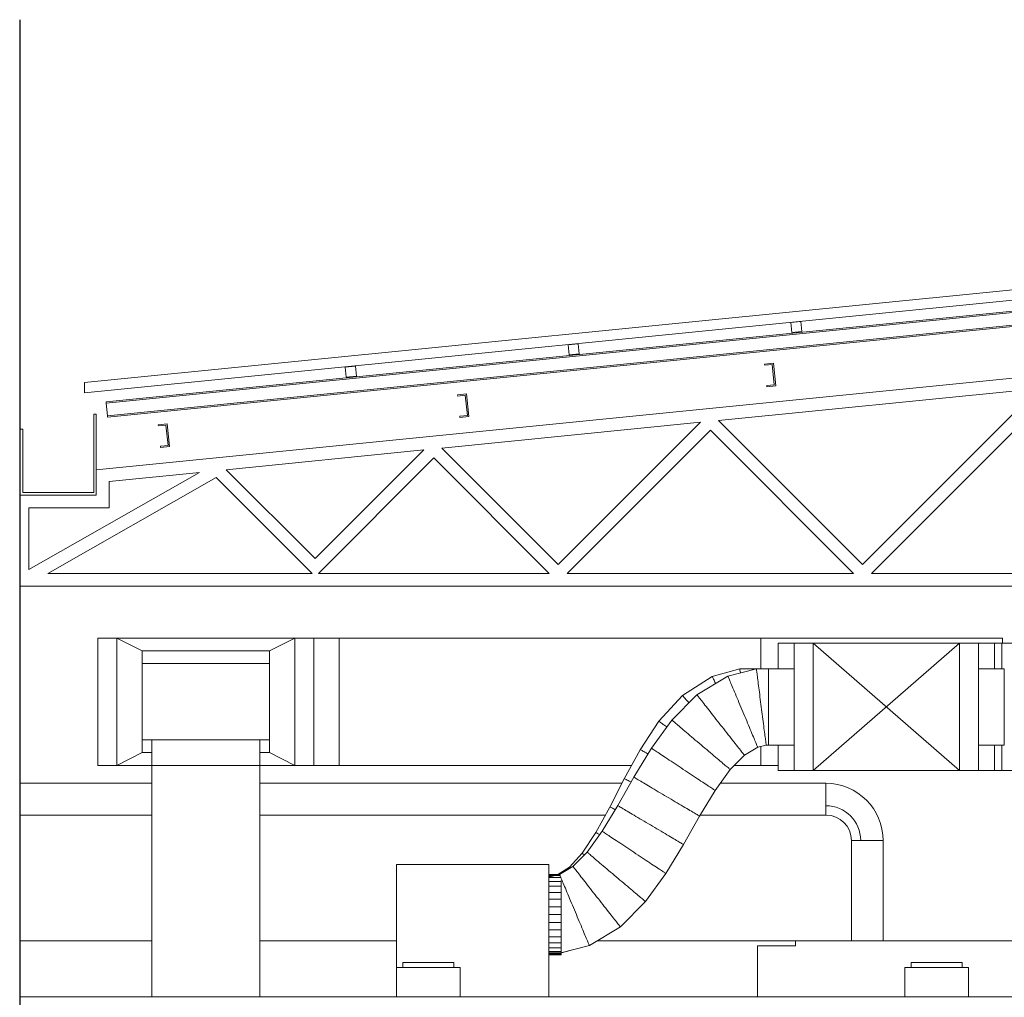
# Model space of a CAD drawing. Header units: metres. Extents: x 3.7 to 90.5, y -1.7 to 14.3.
# Tile 137 of 256: x 49 to 52.8, y 8.4 to 12.2. Entities that reach past the tile are written whole.
import ezdxf

# ---------------------------------------------------------------- set-up
doc = ezdxf.new("R2010")
doc.units = ezdxf.units.M
for name, color, linetype, lineweight in [('A-CLNG', 7, 'Continuous', 18), ('A-GENM', 7, 'Continuous', 18), ('A-GLAZ-CWMG', 7, 'Continuous', 18), ('A-ROOF', 7, 'Continuous', 18), ('A-WALL', 7, 'Continuous', 18), ('A-WALL-PATT', 7, 'Continuous', 18), ('DUTOS', 7, 'Continuous', 18), ('E-LITE-EQPM', 7, 'Continuous', 18), ('FLEXIVEIS', 7, 'Continuous', 18), ('G-IMPT', 7, 'Continuous', 18), ('M-HVAC-DUCT', 7, 'Continuous', 18), ('M-HVAC-DUCT-ANNO', 7, 'Continuous', 18)]:
    doc.layers.add(name, color=color, linetype=linetype, lineweight=lineweight)

# ---------------------------------------------------------------- blocks, each defined once
blk = doc.blocks.new('Modelos genéricos 24 - Modelos genéricos 2-6876269-Corte 2')
at = {"layer": 'A-GENM'}
for p, q in [((61.4604, 11.0836), (55.1405, 10.4516)), ((57.5885, 10.6462), (58.8469, 10.772)), ((58.8469, 10.772), (58.1548, 10.0799)), ((58.1901, 10.0445), (58.8862, 10.7406)), ((56.5004, 10.5373), (57.5171, 10.639)), ((57.5171, 10.639), (56.9579, 10.0799)), ((58.1548, 10.0799), (57.5885, 10.6462)), ((56.9933, 10.0445), (57.5563, 10.6076)), ((57.5563, 10.6076), (58.1194, 10.0445)), ((56.9579, 10.0799), (56.5004, 10.5373)), ((55.6519, 10.4525), (56.429, 10.5302)), ((56.429, 10.5302), (56.0016, 10.1028)), ((56.014, 10.0445), (56.4683, 10.4988)), ((56.4683, 10.4988), (56.9226, 10.0445)), ((55.5461, 10.4419), (54.8754, 10.0596)), ((54.95, 10.0445), (55.6118, 10.4219)), ((55.1905, 10.4064), (55.5461, 10.4419)), ((55.6118, 10.4219), (55.9892, 10.0445)), ((56.0016, 10.1028), (55.6519, 10.4525)), ((55.1905, 10.3024), (55.1905, 10.4064)), ((54.8754, 10.0596), (54.8754, 10.3024)), ((54.8754, 10.3024), (55.1905, 10.3024)), ((55.9892, 10.0445), (54.95, 10.0445)), ((56.9226, 10.0445), (56.014, 10.0445)), ((58.1194, 10.0445), (56.9933, 10.0445)), ((59.5822, 10.0445), (58.1901, 10.0445)), ((54.8415, 9.9945), (67.9396, 9.9945))]:
    blk.add_line(p, q, dxfattribs=at)
blk = doc.blocks.new('Montante retangular - U 90x35x5-V69-Corte 2')
at = {"layer": 'A-GLAZ-CWMG'}
for p, q in [((55.4191, 10.633), (55.3843, 10.6296)), ((55.3843, 10.6296), (55.3848, 10.6246)), ((55.3848, 10.6246), (55.4146, 10.6276)), ((55.4146, 10.6276), (55.4226, 10.548)), ((55.4281, 10.5435), (55.4191, 10.633)), ((55.4226, 10.548), (55.3928, 10.545)), ((55.3928, 10.545), (55.3933, 10.54)), ((55.3933, 10.54), (55.4281, 10.5435))]:
    blk.add_line(p, q, dxfattribs=at)
blk = doc.blocks.new('Montante retangular - U 90x35x5-V71-Corte 2')
at = {"layer": 'A-GLAZ-CWMG'}
for p, q in [((56.5967, 10.7508), (56.5619, 10.7473)), ((56.5619, 10.7473), (56.5624, 10.7423)), ((56.5624, 10.7423), (56.5922, 10.7453)), ((56.5922, 10.7453), (56.6002, 10.6657)), ((56.6057, 10.6612), (56.5967, 10.7508)), ((56.6002, 10.6657), (56.5703, 10.6627)), ((56.5703, 10.6627), (56.5708, 10.6578)), ((56.5708, 10.6578), (56.6057, 10.6612))]:
    blk.add_line(p, q, dxfattribs=at)
blk = doc.blocks.new('Rectangular Mullion - 50 x 150mm-V72-Corte 2')
at = {"layer": 'A-GLAZ-CWMG'}
for p, q in [((55.1787, 10.7191), (61.3843, 11.3397)), ((55.1792, 10.7141), (61.3843, 11.3346)), ((55.1842, 10.6644), (61.3843, 11.2844)), ((55.1847, 10.6594), (61.3843, 11.2794)), ((55.1792, 10.7141), (55.1787, 10.7191)), ((55.1842, 10.6644), (55.1792, 10.7141)), ((55.1847, 10.6594), (55.1842, 10.6644))]:
    blk.add_line(p, q, dxfattribs=at)
blk = doc.blocks.new('Rectangular Mullion - 4x4 cm - offset 2cm-V74-Corte 2')
at = {"layer": 'A-GLAZ-CWMG'}
for p, q in [((56.1599, 10.8602), (56.1201, 10.8563)), ((56.1201, 10.8563), (56.124, 10.8165)), ((56.1638, 10.8204), (56.1599, 10.8602)), ((56.124, 10.8165), (56.1638, 10.8204))]:
    blk.add_line(p, q, dxfattribs=at)
blk = doc.blocks.new('Telhados 1 - Telhados 1-7870884-Corte 2')
at = {"layer": 'A-ROOF'}
for p, q in [((55.1405, 10.6704), (55.1305, 10.6704)), ((55.1305, 10.6704), (55.1305, 10.3624)), ((55.1405, 10.3524), (55.1405, 10.6704)), ((54.8515, 10.6124), (54.8415, 10.6124)), ((54.8415, 10.6124), (54.8415, 10.3524)), ((54.8515, 10.3624), (54.8515, 10.6124)), ((54.8415, 10.3524), (55.1405, 10.3524)), ((55.1305, 10.3624), (54.8515, 10.3624))]:
    blk.add_line(p, q, dxfattribs=at)
blk = doc.blocks.new('Light_-_LED_Recessed_fixture_-_Double_19510 - Light_-_LED_Recessed_fixture_-_Double_19510-V82-Corte 2')
at = {"layer": 'E-LITE-EQPM'}
for p, q in [((56.3215, 8.495), (56.5715, 8.495)), ((56.3215, 8.495), (56.3215, 8.38)), ((56.3465, 8.515), (56.5465, 8.515)), ((56.3465, 8.515), (56.3465, 8.495)), ((56.5465, 8.495), (56.5465, 8.515)), ((56.5715, 8.38), (56.5715, 8.495))]:
    blk.add_line(p, q, dxfattribs=at)
blk = doc.blocks.new('4 GRE - ESCOLA DE CINEMA E AUDIOVISUAL CINE REX R07_rvt-2-Corte 2')
at = {"layer": 'A-WALL-PATT', "true_color": 0x808080}
h = blk.add_hatch(dxfattribs=at)
h.set_pattern_fill('FP_18', color=8, style=0, pattern_type=2)
h.set_pattern_definition([(50, (61.611, 8.385), (0.546555, -0.047815), [0.05715, -0.62865]), (355, (61.611, 8.385), (-0.105728, 0.573166), [0.04572, -0.50292]), (100.451, (61.656, 8.381), (0.440828, 0.52535), [0.04857, -0.53427]), (46.184, (61.611, 8.537), (0.813237, -0.12613), [0.08572, -0.94297]), (96.636, (61.678, 8.527), (0.71221, 0.742287), [0.07286, -0.80141]), (351.184, (61.611, 8.537), (0.712217, 0.742274), [0.06858, -0.75438]), (21, (61.687, 8.499), (0.454846, -0.306795), [0.05715, -0.62865]), (326, (61.687, 8.499), (0.185405, 0.55256), [0.04572, -0.50292]), (71.451, (61.725, 8.474), (0.64025, 0.245763), [0.04857, -0.53427]), (37.5, (61.611, 8.385), (0.009261, 0.2536672), [0.02515, -0.47168, 0.02515, -0.48539, -0.50483]), (37.5, (61.611, 8.385), (0.009261, 0.2536672), [-1.007, 0.02515, -0.47968]), (7.5, (61.611, 8.385), (0.200456, 0.300546), [0.02515, -0.26594, 0.02515, -0.46025, -0.19241]), (7.5, (61.611, 8.385), (0.200456, 0.300546), [-0.77648, 0.02515, -0.16726]), (327.5, (61.441, 8.385), (0.406768, -0.0171882), [0.02515, -0.16535, 0.02515, -0.56921, -0.78867]), (327.5, (61.441, 8.385), (0.406768, -0.0171882), [-0.78486, 0.02515, -0.76352]), (317.5, (61.365, 8.385), (0.444383, 0.076279), [0.02515, -0.2225, 0.02515, -0.36957, -0.56007]), (317.5, (61.365, 8.385), (0.444383, 0.076279), [-0.64237, 0.02515, -0.53492])])
h.paths.add_polyline_path([(54.8415, -1.3429), (54.8415, 12.222), (54.839, 12.222), (54.839, -1.3429)])
at = {"layer": 'A-CLNG'}
blk.add_line((54.8415, 8.38), (67.9396, 8.38), dxfattribs=at)
at = {"layer": 'A-ROOF'}
for p, q in [((61.4047, 11.4259), (55.0934, 10.7948)), ((55.0934, 10.7546), (61.4047, 11.3857)), ((55.0934, 10.7948), (55.0934, 10.7546))]:
    blk.add_line(p, q, dxfattribs=at)
at = {"layer": 'A-WALL'}
for p, q in [((54.839, 12.222), (54.839, -1.3429)), ((54.8415, -1.3429), (54.8415, 12.222)), ((55.3588, 8.6), (54.8415, 8.6)), ((56.3209, 8.6), (55.7838, 8.6)), ((57.8915, 8.6), (57.1104, 8.6)), ((59.3992, 8.6), (57.8915, 8.6)), ((57.8915, 8.6), (57.8915, 8.58)), ((57.7415, 8.58), (57.7415, 8.38)), ((57.8915, 8.58), (57.7415, 8.58))]:
    blk.add_line(p, q, dxfattribs=at)
at = {"layer": 'A-GENM', "lineweight": 18}
blk.add_blockref('Modelos genéricos 24 - Modelos genéricos 2-6876269-Corte 2', (0, 0), dxfattribs=at)
at = {"layer": 'A-GLAZ-CWMG', "lineweight": 18}
for name, p in [('Rectangular Mullion - 50 x 150mm-V72-Corte 2', (0, 0)), ('Rectangular Mullion - 4x4 cm - offset 2cm-V74-Corte 2', (1.7527, 0.1753)), ('Rectangular Mullion - 4x4 cm - offset 2cm-V74-Corte 2', (0.8763, 0.0876)), ('Rectangular Mullion - 4x4 cm - offset 2cm-V74-Corte 2', (0, 0)), ('Montante retangular - U 90x35x5-V71-Corte 2', (1.2074, 0.1207)), ('Montante retangular - U 90x35x5-V71-Corte 2', (0, 0)), ('Montante retangular - U 90x35x5-V69-Corte 2', (0, 0))]:
    blk.add_blockref(name, p, dxfattribs=at)
at = {"layer": 'A-ROOF', "lineweight": 18}
blk.add_blockref('Telhados 1 - Telhados 1-7870884-Corte 2', (0, 0), dxfattribs=at)
at = {"layer": 'E-LITE-EQPM', "lineweight": 18}
for p in [(0, 0), (2, 0)]:
    blk.add_blockref('Light_-_LED_Recessed_fixture_-_Double_19510 - Light_-_LED_Recessed_fixture_-_Double_19510-V82-Corte 2', p, dxfattribs=at)
blk = doc.blocks.new('VD-HM 600 - TROX_VD-H_600_dxf_QMODEL_ea4a9665_03a1_4a21_9de9_3bffcf8ca7c3-806091-Corte 2')
at = {"layer": 'G-IMPT', "color": 1, "true_color": 0xff0000}
for p, q in [((66.5809, 8.9), (65.9809, 8.9)), ((65.9809, 8.9), (65.9809, 8.38)), ((66.5809, 8.9), (66.5809, 8.38)), ((65.9809, 8.8485), (65.9329, 8.8485)), ((65.9329, 8.834), (65.9329, 8.8373)), ((65.9329, 8.8144), (65.9329, 8.834)), ((65.9809, 8.834), (65.9329, 8.834)), ((65.9809, 8.8605), (65.9366, 8.8605)), ((65.9809, 8.8575), (65.938, 8.8575)), ((65.9329, 8.7905), (65.9329, 8.8144)), ((65.9809, 8.8144), (65.9329, 8.8144)), ((65.9329, 8.7633), (65.9329, 8.7905)), ((65.9809, 8.7905), (65.9329, 8.7905)), ((65.9329, 8.7337), (65.9329, 8.7633)), ((65.9809, 8.7633), (65.9329, 8.7633)), ((65.9329, 8.703), (65.9329, 8.7337)), ((65.9809, 8.7337), (65.9329, 8.7337)), ((65.9329, 8.6723), (65.9329, 8.703)), ((65.9809, 8.703), (65.9329, 8.703)), ((65.9329, 8.6427), (65.9329, 8.6723)), ((65.9809, 8.6723), (65.9329, 8.6723)), ((65.9329, 8.6155), (65.9329, 8.6427)), ((65.9809, 8.6427), (65.9329, 8.6427)), ((65.9329, 8.5916), (65.9329, 8.6155)), ((65.9809, 8.6155), (65.9329, 8.6155)), ((65.9329, 8.572), (65.9329, 8.5916)), ((65.9809, 8.5916), (65.9329, 8.5916)), ((65.9329, 8.5575), (65.9329, 8.572)), ((65.9809, 8.572), (65.9329, 8.572)), ((65.9329, 8.5485), (65.9329, 8.5575)), ((65.9809, 8.5575), (65.9329, 8.5575)), ((65.9329, 8.5455), (65.9329, 8.5485)), ((65.9809, 8.5485), (65.9329, 8.5485)), ((65.9809, 8.5455), (65.9329, 8.5455))]:
    blk.add_line(p, q, dxfattribs=at)
blk = doc.blocks.new('VD-HM 600 - TROX_VD-H_600_dxf-806090-Corte 2')
blk.add_blockref('VD-HM 600 - TROX_VD-H_600_dxf_QMODEL_ea4a9665_03a1_4a21_9de9_3bffcf8ca7c3-806091-Corte 2', (0, 0))
blk = doc.blocks.new('VD-HM 600 - VD-HM 600-827827-Corte 2')
blk.add_blockref('VD-HM 600 - TROX_VD-H_600_dxf-806090-Corte 2', (0, 0))
blk = doc.blocks.new('GRELHA AR-AG 1225x425 - TROX_AR-AG_1225x425_dxf_QMODEL_9a1ed65d_b014_438d_945c_eb9463d1be6b-830546-Corte 2')
at = {"layer": 'G-IMPT', "color": 1, "true_color": 0xff0000}
for p, q in [((67.1992, 8.3905), (67.1992, 8.3905)), ((67.1992, 8.3905), (67.1992, 8.3905)), ((67.1992, 8.3905), (67.1992, 8.3903)), ((67.1992, 8.3903), (67.1992, 8.3905)), ((67.1992, 8.3903), (67.1992, 8.3899)), ((67.1992, 8.3899), (67.1992, 8.3903)), ((67.1992, 8.39), (67.1992, 8.3901)), ((67.1992, 8.3901), (67.1992, 8.39)), ((67.1992, 8.39), (67.1992, 8.3896)), ((67.1992, 8.3896), (67.1992, 8.39)), ((67.1992, 8.3899), (67.1992, 8.3894)), ((67.1992, 8.3894), (67.1992, 8.3899)), ((67.1992, 8.3898), (67.1992, 8.387)), ((67.1992, 8.3898), (67.1992, 8.387)), ((67.1992, 8.3898), (67.1992, 8.3898)), ((67.1992, 8.3898), (67.1992, 8.3898)), ((67.1992, 8.3898), (67.1992, 8.3896)), ((67.1992, 8.3896), (67.1992, 8.3898)), ((67.1992, 8.3896), (67.1992, 8.3897)), ((67.1992, 8.3897), (67.1992, 8.3897)), ((67.1992, 8.3897), (67.1992, 8.387)), ((67.1992, 8.3897), (67.1992, 8.38)), ((67.1992, 8.38), (67.1992, 8.3897)), ((67.1992, 8.3894), (67.1992, 8.3896)), ((67.1992, 8.3896), (67.1992, 8.3886)), ((67.1992, 8.3896), (67.1992, 8.3886)), ((67.1992, 8.3896), (67.1992, 8.3893)), ((67.1992, 8.3893), (67.1992, 8.3896)), ((67.1992, 8.3896), (67.1992, 8.389)), ((67.1992, 8.389), (67.1992, 8.3896)), ((67.1992, 8.3891), (67.1992, 8.3894)), ((67.1992, 8.3894), (67.1992, 8.3889)), ((67.1992, 8.3889), (67.1992, 8.3894)), ((67.1992, 8.3893), (67.1992, 8.3889)), ((67.1992, 8.3889), (67.1992, 8.3893)), ((67.1992, 8.389), (67.1992, 8.3891)), ((67.1992, 8.389), (67.1992, 8.3891)), ((67.1992, 8.3886), (67.1992, 8.3891)), ((67.1992, 8.3891), (67.1992, 8.3881)), ((67.1992, 8.3888), (67.1992, 8.389)), ((67.1992, 8.389), (67.1992, 8.389)), ((67.1992, 8.389), (67.1992, 8.3882)), ((67.1992, 8.3882), (67.1992, 8.389)), ((67.1992, 8.3889), (67.1992, 8.3885)), ((67.1992, 8.3889), (67.1992, 8.3882)), ((67.1992, 8.3882), (67.1992, 8.3889)), ((67.1992, 8.3885), (67.1992, 8.3889)), ((67.1992, 8.3887), (67.1992, 8.3888)), ((67.1992, 8.3884), (67.1992, 8.3887)), ((67.1992, 8.388), (67.1992, 8.3886)), ((67.1992, 8.3885), (67.1992, 8.3879)), ((67.1992, 8.3879), (67.1992, 8.3885)), ((67.1992, 8.3882), (67.1992, 8.3884)), ((67.1992, 8.3884), (67.1992, 8.3874)), ((67.1992, 8.3884), (67.1992, 8.3874)), ((67.1992, 8.3879), (67.1992, 8.3882)), ((67.1992, 8.3882), (67.1992, 8.3875)), ((67.1992, 8.3875), (67.1992, 8.3882)), ((67.1992, 8.3882), (67.1992, 8.3872)), ((67.1992, 8.3872), (67.1992, 8.3882)), ((67.1992, 8.388), (67.1992, 8.3881)), ((67.1992, 8.388), (67.1992, 8.3881)), ((67.1992, 8.3881), (67.1992, 8.3847)), ((67.1992, 8.3881), (67.1992, 8.3847)), ((67.1992, 8.3879), (67.1992, 8.388)), ((67.1992, 8.3873), (67.1992, 8.388)), ((67.1992, 8.3876), (67.1992, 8.3879)), ((67.1992, 8.3877), (67.1992, 8.3879)), ((67.1992, 8.3879), (67.1992, 8.3874)), ((67.1992, 8.3874), (67.1992, 8.3879)), ((67.1992, 8.3875), (67.1992, 8.3877)), ((67.1992, 8.3874), (67.1992, 8.3876)), ((67.1992, 8.3873), (67.1992, 8.3875)), ((67.1992, 8.3875), (67.1992, 8.3868)), ((67.1992, 8.3868), (67.1992, 8.3875)), ((67.1992, 8.3871), (67.1992, 8.3874)), ((67.1992, 8.3874), (67.1992, 8.3868)), ((67.1992, 8.3868), (67.1992, 8.3874)), ((67.1992, 8.3871), (67.1992, 8.3873)), ((67.1992, 8.3866), (67.1992, 8.3873)), ((67.1992, 8.3873), (67.1992, 8.3863)), ((67.1992, 8.3873), (67.1992, 8.3863)), ((67.1992, 8.3872), (67.1992, 8.3861)), ((67.1992, 8.3861), (67.1992, 8.3872)), ((67.1992, 8.387), (67.1992, 8.3871)), ((67.1992, 8.3868), (67.1992, 8.3871)), ((67.1992, 8.387), (67.1992, 8.3869)), ((67.1992, 8.3869), (67.1992, 8.387)), ((67.1992, 8.387), (67.1992, 8.387)), ((67.1992, 8.387), (67.1992, 8.3837)), ((67.1992, 8.387), (67.1992, 8.3837)), ((67.1992, 8.387), (67.1992, 8.38)), ((67.1992, 8.387), (67.1992, 8.38)), ((67.1992, 8.3867), (67.1992, 8.3869)), ((67.1992, 8.3869), (67.1992, 8.3869)), ((67.1992, 8.3869), (67.1992, 8.3869)), ((67.1992, 8.3869), (67.1992, 8.3869)), ((67.1992, 8.3869), (67.1992, 8.3867)), ((67.1992, 8.3867), (67.1992, 8.3869)), ((67.1992, 8.3866), (67.1992, 8.3868)), ((67.1992, 8.3868), (67.1992, 8.3862)), ((67.1992, 8.3868), (67.1992, 8.386)), ((67.1992, 8.3862), (67.1992, 8.3868)), ((67.1992, 8.386), (67.1992, 8.3868)), ((67.1992, 8.3866), (67.1992, 8.3867)), ((67.1992, 8.3867), (67.1992, 8.3864)), ((67.1992, 8.3864), (67.1992, 8.3867)), ((67.1992, 8.3863), (67.1992, 8.3866)), ((67.1992, 8.3858), (67.1992, 8.3866)), ((67.1992, 8.3863), (67.1992, 8.3866)), ((67.1992, 8.3865), (67.1992, 8.3847)), ((67.1992, 8.3864), (67.1992, 8.386)), ((67.1992, 8.386), (67.1992, 8.3864)), ((67.1992, 8.3862), (67.1992, 8.3863)), ((67.1992, 8.3861), (67.1992, 8.3863)), ((67.1992, 8.3862), (67.1992, 8.3847)), ((67.1992, 8.3862), (67.1992, 8.3856)), ((67.1992, 8.3856), (67.1992, 8.3862)), ((67.1992, 8.3858), (67.1992, 8.3861)), ((67.1992, 8.3861), (67.1992, 8.3849)), ((67.1992, 8.3849), (67.1992, 8.3861)), ((67.1992, 8.386), (67.1992, 8.3853)), ((67.1992, 8.3853), (67.1992, 8.386)), ((67.1992, 8.386), (67.1992, 8.3855)), ((67.1992, 8.3855), (67.1992, 8.386)), ((67.1992, 8.3859), (67.1992, 8.3852)), ((67.1992, 8.3859), (67.1992, 8.3852)), ((67.1992, 8.385), (67.1992, 8.3858)), ((67.1992, 8.3855), (67.1992, 8.3858)), ((67.1992, 8.3856), (67.1992, 8.3851)), ((67.1992, 8.3851), (67.1992, 8.3856)), ((67.1992, 8.3852), (67.1992, 8.3855)), ((67.1992, 8.3855), (67.1992, 8.3849)), ((67.1992, 8.3849), (67.1992, 8.3855)), ((67.1992, 8.3853), (67.1992, 8.3847)), ((67.1992, 8.3847), (67.1992, 8.3853)), ((67.1992, 8.3849), (67.1992, 8.3852)), ((67.1992, 8.3847), (67.1992, 8.3851)), ((67.1992, 8.3851), (67.1992, 8.3846)), ((67.1992, 8.3842), (67.1992, 8.385)), ((67.1992, 8.3846), (67.1992, 8.3849)), ((67.1992, 8.3849), (67.1992, 8.3842)), ((67.1992, 8.3849), (67.1992, 8.3836)), ((67.1992, 8.3836), (67.1992, 8.3849)), ((67.1992, 8.3842), (67.1992, 8.3849)), ((67.1992, 8.3847), (67.1992, 8.3842)), ((67.1992, 8.3847), (67.1992, 8.3841)), ((67.1992, 8.3841), (67.1992, 8.3847)), ((67.1992, 8.3844), (67.1992, 8.3846)), ((67.1992, 8.3846), (67.1992, 8.3842)), ((67.1992, 8.3842), (67.1992, 8.3844)), ((67.1992, 8.384), (67.1992, 8.3842)), ((67.1992, 8.3835), (67.1992, 8.3842)), ((67.1992, 8.3842), (67.1992, 8.3839)), ((67.1992, 8.3839), (67.1992, 8.3842)), ((67.1992, 8.3842), (67.1992, 8.3836)), ((67.1992, 8.3836), (67.1992, 8.3842)), ((67.1992, 8.3841), (67.1992, 8.3836)), ((67.1992, 8.3836), (67.1992, 8.3841)), ((67.1992, 8.384), (67.1992, 8.3837)), ((67.1992, 8.3837), (67.1992, 8.3839)), ((67.1992, 8.3839), (67.1992, 8.3839)), ((67.1992, 8.3839), (67.1992, 8.3838)), ((67.1992, 8.3839), (67.1992, 8.38)), ((67.1992, 8.3839), (67.1992, 8.38)), ((67.1992, 8.3816), (67.1992, 8.3839)), ((67.1992, 8.3816), (67.1992, 8.3839)), ((67.1992, 8.3816), (67.1992, 8.3839)), ((67.1992, 8.3816), (67.1992, 8.3839)), ((67.1992, 8.3816), (67.1992, 8.3839)), ((67.1992, 8.3839), (67.1992, 8.3827)), ((67.1992, 8.3839), (67.1992, 8.3839)), ((67.1992, 8.3839), (67.1992, 8.3825)), ((67.1992, 8.3839), (67.1992, 8.3825)), ((67.1992, 8.3839), (67.1992, 8.38)), ((67.1992, 8.38), (67.1992, 8.3839)), ((67.1992, 8.38), (67.1992, 8.3839)), ((67.1992, 8.3813), (67.1992, 8.3839)), ((67.1992, 8.3813), (67.1992, 8.3839)), ((67.1992, 8.3827), (67.1992, 8.3839)), ((67.1992, 8.3808), (67.1992, 8.3839)), ((67.1992, 8.3813), (67.1992, 8.3839)), ((67.1992, 8.3839), (67.1992, 8.3838)), ((67.1992, 8.3838), (67.1992, 8.3839)), ((67.1992, 8.3838), (67.1992, 8.3836)), ((67.1992, 8.3838), (67.1992, 8.3837)), ((67.1992, 8.3837), (67.1992, 8.3838)), ((67.1992, 8.3834), (67.1992, 8.3837)), ((67.1992, 8.3825), (67.1992, 8.3837)), ((67.1992, 8.3837), (67.1992, 8.3837)), ((67.1992, 8.3836), (67.1992, 8.3833)), ((67.1992, 8.3836), (67.1992, 8.3833)), ((67.1992, 8.3833), (67.1992, 8.3836)), ((67.1992, 8.3836), (67.1992, 8.3829)), ((67.1992, 8.3836), (67.1992, 8.3823)), ((67.1992, 8.3829), (67.1992, 8.3836)), ((67.1992, 8.3823), (67.1992, 8.3836)), ((67.1992, 8.3828), (67.1992, 8.3835)), ((67.1992, 8.3834), (67.1992, 8.3819)), ((67.1992, 8.3833), (67.1992, 8.3829)), ((67.1992, 8.3833), (67.1992, 8.383)), ((67.1992, 8.383), (67.1992, 8.3833)), ((67.1992, 8.3823), (67.1992, 8.383)), ((67.1992, 8.3823), (67.1992, 8.383)), ((67.1992, 8.383), (67.1992, 8.383)), ((67.1992, 8.383), (67.1992, 8.383)), ((67.1992, 8.3829), (67.1992, 8.3824)), ((67.1992, 8.3829), (67.1992, 8.3823)), ((67.1992, 8.3823), (67.1992, 8.3829)), ((67.1992, 8.3822), (67.1992, 8.3828)), ((67.1992, 8.3814), (67.1992, 8.3827)), ((67.1992, 8.3814), (67.1992, 8.3827)), ((67.1992, 8.3824), (67.1992, 8.3825)), ((67.1992, 8.3825), (67.1992, 8.3825)), ((67.1992, 8.3825), (67.1992, 8.3825)), ((67.1992, 8.3825), (67.1992, 8.3824)), ((67.1992, 8.3825), (67.1992, 8.38)), ((67.1992, 8.3825), (67.1992, 8.3825)), ((67.1992, 8.3825), (67.1992, 8.38)), ((67.1992, 8.3825), (67.1992, 8.3825)), ((67.1992, 8.3825), (67.1992, 8.38)), ((67.1992, 8.3825), (67.1992, 8.38)), ((67.1992, 8.3825), (67.1992, 8.38)), ((67.1992, 8.3822), (67.1992, 8.3824)), ((67.1992, 8.3824), (67.1992, 8.3822)), ((67.1992, 8.3824), (67.1992, 8.3819)), ((67.1992, 8.3823), (67.1992, 8.3811)), ((67.1992, 8.3823), (67.1992, 8.3817)), ((67.1992, 8.3817), (67.1992, 8.3823)), ((67.1992, 8.3811), (67.1992, 8.3823)), ((67.1992, 8.3822), (67.1992, 8.3819)), ((67.1992, 8.3822), (67.1992, 8.382)), ((67.1992, 8.3817), (67.1992, 8.3822)), ((67.1992, 8.382), (67.1992, 8.3817)), ((67.1992, 8.3819), (67.1992, 8.3813)), ((67.1992, 8.3817), (67.1992, 8.3814)), ((67.1992, 8.3817), (67.1992, 8.38)), ((67.1992, 8.381), (67.1992, 8.3817)), ((67.1992, 8.381), (67.1992, 8.3817)), ((67.1992, 8.3817), (67.1992, 8.3812)), ((67.1992, 8.3812), (67.1992, 8.3817)), ((67.1992, 8.3816), (67.1992, 8.38)), ((67.1992, 8.3816), (67.1992, 8.38)), ((67.1992, 8.3816), (67.1992, 8.38)), ((67.1992, 8.3802), (67.1992, 8.3816)), ((67.1992, 8.3802), (67.1992, 8.3816)), ((67.1992, 8.3814), (67.1992, 8.381)), ((67.1992, 8.3814), (67.1992, 8.3801)), ((67.1992, 8.3801), (67.1992, 8.3814)), ((67.1992, 8.3813), (67.1992, 8.3807)), ((67.1992, 8.3803), (67.1992, 8.3813)), ((67.1992, 8.3812), (67.1992, 8.3808)), ((67.1992, 8.3808), (67.1992, 8.3812)), ((67.1992, 8.3811), (67.1992, 8.38)), ((67.1992, 8.38), (67.1992, 8.3811)), ((67.1992, 8.381), (67.1992, 8.3807)), ((67.1992, 8.3808), (67.1992, 8.3805)), ((67.1992, 8.3805), (67.1992, 8.3808)), ((67.1992, 8.3807), (67.1992, 8.38)), ((67.1992, 8.3807), (67.1992, 8.3803)), ((67.1992, 8.3805), (67.1992, 8.3803)), ((67.1992, 8.3803), (67.1992, 8.3805)), ((67.1992, 8.3803), (67.1992, 8.38)), ((67.1992, 8.3803), (67.1992, 8.3802)), ((67.1992, 8.3802), (67.1992, 8.3803)), ((67.1993, 8.397), (67.1993, 8.38)), ((67.1993, 8.397), (67.1993, 8.38))]:
    blk.add_line(p, q, dxfattribs=at)
blk = doc.blocks.new('GRELHA AR-AG 1225x425 - TROX_AR-AG_1225x425_dxf-830545-Corte 2')
blk.add_blockref('GRELHA AR-AG 1225x425 - TROX_AR-AG_1225x425_dxf_QMODEL_9a1ed65d_b014_438d_945c_eb9463d1be6b-830546-Corte 2', (0, 0))
blk = doc.blocks.new('GRELHA AR-AG 1225x425 - GRELHA AR-AG 1225x425-832285-Corte 2')
blk.add_blockref('GRELHA AR-AG 1225x425 - TROX_AR-AG_1225x425_dxf-830545-Corte 2', (0, 0))
blk = doc.blocks.new('M_Rectangular Transition - L - 400 mm _L_-831642-Corte 2')
at = {"layer": 'M-HVAC-DUCT', "color": 5, "true_color": 0x0000ff}
for p, q in [((55.3213, 9.69), (55.3213, 9.74)), ((55.3213, 9.74), (55.8213, 9.74)), ((55.8213, 9.74), (55.8213, 9.69)), ((55.3213, 9.39), (55.3213, 9.34)), ((55.8213, 9.39), (55.8213, 9.34)), ((55.3588, 9.34), (55.3213, 9.34)), ((55.8213, 9.34), (55.7838, 9.34))]:
    blk.add_line(p, q, dxfattribs=at)
blk = doc.blocks.new('M_Rectangular Transition - L - 400 mm _L_-831636-Corte 2')
at = {"layer": 'M-HVAC-DUCT', "color": 5, "true_color": 0x0000ff}
for p, q in [((55.3213, 9.74), (55.2213, 9.79)), ((55.2213, 9.29), (55.2213, 9.79)), ((55.2213, 9.79), (55.9213, 9.79)), ((55.9213, 9.79), (55.8213, 9.74)), ((55.9213, 9.79), (55.9213, 9.29)), ((55.3213, 9.34), (55.2213, 9.29)), ((55.8213, 9.34), (55.9213, 9.29)), ((55.3588, 9.29), (55.2213, 9.29)), ((55.9213, 9.29), (55.7838, 9.29))]:
    blk.add_line(p, q, dxfattribs=at)
blk = doc.blocks.new('M_Rectangular Transition - L - 400 mm _L_-831682-Corte 2')
at = {"layer": 'M-HVAC-DUCT', "color": 5, "true_color": 0x0000ff}
for p, q in [((55.2213, 9.79), (55.1463, 9.79)), ((55.1463, 9.29), (55.1463, 9.79)), ((55.9963, 9.79), (55.9213, 9.79)), ((55.9963, 9.79), (55.9963, 9.29)), ((55.2213, 9.29), (55.1463, 9.29)), ((55.9213, 9.29), (55.9963, 9.29))]:
    blk.add_line(p, q, dxfattribs=at)
blk = doc.blocks.new('M_Rectangular Tap - Beveled - Standard-833324-Corte 2')
at = {"layer": 'M-HVAC-DUCT', "color": 5, "true_color": 0x0000ff}
for p, q in [((55.3588, 9.29), (55.3588, 9.39)), ((55.7838, 9.39), (55.7838, 9.29)), ((55.7838, 9.29), (55.3588, 9.29))]:
    blk.add_line(p, q, dxfattribs=at)
blk = doc.blocks.new('M_Tampa retangular - Padrão-833314-Corte 2')
at = {"layer": 'M-HVAC-DUCT', "color": 5, "true_color": 0x0000ff}
for p, q in [((67.6619, 9.69), (67.1619, 9.69)), ((67.1619, 9.69), (67.1619, 9.39)), ((67.6619, 9.39), (67.6619, 9.69)), ((67.1619, 9.39), (67.6619, 9.39))]:
    blk.add_line(p, q, dxfattribs=at)
blk = doc.blocks.new('M_Encaixe de duto redondo - Padrão-816185-Corte 2')
at = {"layer": 'M-HVAC-DUCT', "color": 4, "true_color": 0x00ffff}
for p, q in [((57.7371, 9.67), (57.7218, 9.67)), ((57.7218, 9.67), (57.7218, 9.6669))]:
    blk.add_line(p, q, dxfattribs=at)
blk = doc.blocks.new('M_Rectangular Transition - L - 400 mm _L_-827876-Corte 2')
at = {"layer": 'M-HVAC-DUCT', "color": 4, "true_color": 0x00ffff}
for p, q in [((57.8859, 9.27), (57.8859, 9.77)), ((57.9609, 9.77), (57.8859, 9.77)), ((58.6109, 9.77), (58.5359, 9.77)), ((58.6109, 9.77), (58.6109, 9.27)), ((57.8859, 9.27), (57.9609, 9.27)), ((58.6109, 9.27), (58.5359, 9.27))]:
    blk.add_line(p, q, dxfattribs=at)
blk = doc.blocks.new('M_Rectangular Transition - L - 400 mm _L_-832431-Corte 2')
at = {"layer": 'M-HVAC-DUCT', "color": 4, "true_color": 0x00ffff}
for p, q in [((57.8859, 9.77), (57.8234, 9.77)), ((57.8234, 9.67), (57.8234, 9.77)), ((58.6734, 9.77), (58.6109, 9.77)), ((58.6734, 9.77), (58.6734, 9.67)), ((57.8234, 9.27), (57.8234, 9.37)), ((58.6734, 9.37), (58.6734, 9.27)), ((57.8859, 9.27), (57.8234, 9.27)), ((58.6109, 9.27), (58.6734, 9.27))]:
    blk.add_line(p, q, dxfattribs=at)
blk = doc.blocks.new('M_Encaixe de duto redondo - Padrão-V95-Corte 2')
at = {"layer": 'M-HVAC-DUCT', "color": 4, "true_color": 0x00ffff}
for p, q in [((58.7125, 9.67), (58.6109, 9.67)), ((58.7125, 9.52), (58.7125, 9.67)), ((58.7125, 9.37), (58.7125, 9.52)), ((58.6109, 9.37), (58.7125, 9.37))]:
    blk.add_line(p, q, dxfattribs=at)
blk = doc.blocks.new('BTS vanes - 1 Splitter Vanes-828018-Corte 2')
at = {"layer": 'M-HVAC-DUCT', "color": 4, "true_color": 0x00ffff}
for p, q in [((58.7027, 9.77), (58.6734, 9.77)), ((58.7027, 9.77), (58.6734, 9.77)), ((58.7027, 9.77), (58.7027, 9.67)), ((58.7027, 9.77), (58.7027, 9.67)), ((58.7027, 9.37), (58.7027, 9.27)), ((58.7027, 9.37), (58.7027, 9.27)), ((58.6734, 9.27), (58.7027, 9.27)), ((58.6734, 9.27), (58.7027, 9.27))]:
    blk.add_line(p, q, dxfattribs=at)
blk = doc.blocks.new('BTS vanes - 1 Splitter Vanes-878364-Corte 2')
at = {"layer": 'M-HVAC-DUCT', "color": 5, "true_color": 0x0000ff}
for p, q in [((56.0963, 9.79), (55.9963, 9.79)), ((56.0963, 9.79), (55.9963, 9.79)), ((56.0963, 9.79), (56.0963, 9.29)), ((56.0963, 9.79), (56.0963, 9.29)), ((55.9963, 9.29), (56.0963, 9.29)), ((55.9963, 9.29), (56.0963, 9.29))]:
    blk.add_line(p, q, dxfattribs=at)
blk = doc.blocks.new('BTS vanes - 1 Splitter Vanes-V100-Corte 2')
at = {"layer": 'M-HVAC-DUCT', "color": 5, "true_color": 0x0000ff}
for p, q in [((57.7552, 9.67), (57.7552, 9.79)), ((57.7552, 9.79), (58.7052, 9.79)), ((58.7052, 9.77), (58.7052, 9.79)), ((58.7052, 9.79), (58.7052, 9.77)), ((57.7552, 9.29), (57.7552, 9.3646)), ((57.7552, 9.29), (57.8235, 9.29))]:
    blk.add_line(p, q, dxfattribs=at)
blk = doc.blocks.new('BTS vanes - 1 Splitter Vanes-911743-Corte 2')
at = {"layer": 'M-HVAC-DUCT', "color": 6, "true_color": 0xff00ff}
for p, q in [((58.0108, 9.0944), (58.0108, 9.2194)), ((58.0108, 9.0944), (58.0108, 9.1312)), ((58.2358, 8.9944), (58.1108, 8.9944)), ((58.1477, 8.9944), (58.1108, 8.9944))]:
    blk.add_line(p, q, dxfattribs=at)
for radius, start in [(0.225, 0), (0.1368, 360), (0.1, 0), (0.1, 0)]:
    blk.add_arc((58.0108, 8.9944), radius, start, 90, dxfattribs=at)

msp = doc.modelspace()

# ---------------------------------------------------------------- linework, layer by layer
at = {"layer": 'DUTOS', "color": 5, "true_color": 0x0000ff}
for p, q in [((50.2083, 9.29), (50.2083, 9.79)), ((51.8672, 9.79), (50.2083, 9.79)), ((51.8672, 9.79), (51.8672, 9.67)), ((51.8672, 9.3646), (51.8672, 9.29)), ((49.4708, 9.29), (49.8958, 9.29)), ((49.4708, 8.38), (49.4708, 9.29)), ((49.8958, 9.29), (49.8958, 8.38)), ((51.3585, 9.29), (50.2083, 9.29)), ((51.8672, 9.29), (51.7626, 9.29))]:
    msp.add_line(p, q, dxfattribs=at)
at = {"layer": 'DUTOS', "color": 4, "true_color": 0x00ffff}
for p, q in [((52.8147, 9.67), (52.8147, 9.77)), ((55.0622, 9.77), (52.8147, 9.77)), ((52.8147, 9.27), (52.8147, 9.37)), ((52.9807, 9.27), (52.8147, 9.27))]:
    msp.add_line(p, q, dxfattribs=at)
at = {"layer": 'DUTOS', "color": 6, "true_color": 0xff00ff}
for p, q in [((48.9536, 9.2194), (49.4708, 9.2194)), ((49.8958, 9.2194), (51.3204, 9.2194)), ((51.7072, 9.2194), (52.1229, 9.2194)), ((52.1229, 9.2194), (52.1229, 9.0944)), ((49.4708, 9.0944), (48.9536, 9.0944)), ((51.2549, 9.0944), (49.8958, 9.0944)), ((52.1229, 9.0944), (51.628, 9.0944)), ((52.2229, 8.9944), (52.3479, 8.9944)), ((52.2229, 8.9944), (52.2229, 8.6)), ((52.3479, 8.9944), (52.3479, 8.6))]:
    msp.add_line(p, q, dxfattribs=at)
at = {"layer": 'FLEXIVEIS', "color": 4, "true_color": 0x00ffff}
for p, q in [((51.7837, 9.67), (51.6757, 9.6392)), ((51.8491, 9.67), (51.7371, 9.6406)), ((51.8338, 9.67), (51.7837, 9.67)), ((51.8338, 9.6669), (51.8338, 9.67)), ((51.8963, 9.67), (51.8491, 9.67)), ((51.8963, 9.37), (51.8963, 9.67)), ((51.6757, 9.6392), (51.5584, 9.5646)), ((51.7371, 9.6406), (51.6152, 9.5677)), ((51.6152, 9.5677), (51.5167, 9.4679)), ((51.5584, 9.5646), (51.4657, 9.4632)), ((51.4657, 9.4632), (51.3923, 9.3517)), ((51.5167, 9.4679), (51.4367, 9.3573)), ((51.3923, 9.3517), (51.3296, 9.2372)), ((51.4367, 9.3573), (51.3674, 9.2431)), ((51.8019, 9.3298), (51.8545, 9.3613)), ((51.8545, 9.3613), (51.8878, 9.37)), ((51.8878, 9.37), (51.8963, 9.37)), ((51.7463, 9.2736), (51.8019, 9.3298)), ((51.6869, 9.1913), (51.7463, 9.2736)), ((51.3296, 9.2372), (51.2722, 9.1261)), ((51.3674, 9.2431), (51.3035, 9.1319)), ((51.6257, 9.0906), (51.6869, 9.1913)), ((51.2722, 9.1261), (51.2172, 9.0256)), ((51.3035, 9.1319), (51.2423, 9.0312)), ((51.5619, 8.9794), (51.6257, 9.0906)), ((51.2172, 9.0256), (51.1636, 8.9442)), ((51.2423, 9.0312), (51.1829, 8.9489)), ((51.1829, 8.9489), (51.1274, 8.8927)), ((51.4925, 8.8652), (51.5619, 8.9794)), ((51.1636, 8.9442), (51.1138, 8.8896)), ((51.1138, 8.8896), (51.0679, 8.8605)), ((51.1274, 8.8927), (51.0747, 8.8612)), ((51.0415, 8.8525), (51.0329, 8.8525)), ((51.0747, 8.8612), (51.0415, 8.8525)), ((51.4126, 8.7546), (51.4925, 8.8652)), ((51.3141, 8.6548), (51.4126, 8.7546)), ((51.1921, 8.5819), (51.3141, 8.6548)), ((51.0802, 8.5525), (51.1921, 8.5819)), ((51.083, 8.5525), (51.1163, 8.562)), ((51.0329, 8.5525), (51.0802, 8.5525)), ((51.0809, 8.5525), (51.083, 8.5525))]:
    msp.add_line(p, q, dxfattribs=at)
for points, knots in [([(51.7861, 9.6544), (51.7854, 9.6588), (51.7842, 9.667), (51.7837, 9.67), (51.7837, 9.67)], [0.7067319, 0.7067319, 0.7067319, 0.7067319, 0.8333333, 1, 1, 1, 1]), ([(51.6883, 9.6126), (51.687, 9.6156), (51.6827, 9.6249), (51.6774, 9.6361), (51.6758, 9.6393), (51.6757, 9.6392)], [0.5973889, 0.5973889, 0.5973889, 0.5973889, 0.6666667, 0.8333333, 1, 1, 1, 1]), ([(51.5833, 9.5366), (51.5792, 9.5414), (51.5704, 9.5516), (51.5611, 9.5621), (51.5585, 9.5647), (51.5584, 9.5646)], [0.5443103, 0.5443103, 0.5443103, 0.5443103, 0.6666667, 0.8333333, 1, 1, 1, 1]), ([(51.4963, 9.441), (51.4911, 9.4449), (51.4803, 9.453), (51.4689, 9.4613), (51.4659, 9.4633), (51.4657, 9.4632)], [0.5432593, 0.5432593, 0.5432593, 0.5432593, 0.6666667, 0.8333333, 1, 1, 1, 1]), ([(51.4222, 9.3353), (51.4179, 9.3378), (51.4075, 9.3438), (51.3958, 9.3503), (51.3925, 9.3518), (51.3923, 9.3517)], [0.5673645, 0.5673645, 0.5673645, 0.5673645, 0.6666667, 0.8333333, 1, 1, 1, 1]), ([(51.3558, 9.2248), (51.3531, 9.2261), (51.3443, 9.2306), (51.3332, 9.236), (51.3298, 9.2374), (51.3296, 9.2373)], [0.6035226, 0.6035226, 0.6035226, 0.6035226, 0.6666667, 0.8333333, 1, 1, 1, 1]), ([(51.2934, 9.1162), (51.2926, 9.1166), (51.2858, 9.12), (51.2759, 9.1248), (51.2725, 9.1262), (51.2723, 9.1261)], [0.645688, 0.645688, 0.645688, 0.645688, 0.6666667, 0.8333333, 1, 1, 1, 1]), ([(51.2318, 9.018), (51.2278, 9.0202), (51.2204, 9.0243), (51.2174, 9.0257), (51.2172, 9.0256)], [0.7047202, 0.7047202, 0.7047202, 0.7047202, 0.8333333, 1, 1, 1, 1]), ([(51.1715, 8.9389), (51.1702, 8.9398), (51.1658, 8.943), (51.1638, 8.9443), (51.1636, 8.9442)], [0.776893, 0.776893, 0.776893, 0.776893, 0.8333333, 1, 1, 1, 1]), ([(51.0791, 8.8508), (51.0782, 8.853), (51.077, 8.8557), (51.0762, 8.8577), (51.076, 8.8582)], [0.7525885, 0.7525885, 0.7525885, 0.7525885, 0.8333333, 0.8676595, 0.8676595, 0.8676595, 0.8676595]), ([(51.1334, 8.7215), (51.1282, 8.7337), (51.118, 8.7581), (51.1037, 8.7922), (51.0914, 8.8214), (51.084, 8.839), (51.0809, 8.8466), (51.0801, 8.8483)], [0, 0, 0, 0, 0.1666667, 0.3333333, 0.5, 0.6666667, 0.7245506, 0.7245506, 0.7245506, 0.7245506])]:
    msp.add_open_spline(points, degree=3, knots=knots, dxfattribs=at)
for points in [[(51.8684, 9.52), (51.8667, 9.5331), (51.8633, 9.5593), (51.8586, 9.5959), (51.8546, 9.6273), (51.8515, 9.6514), (51.8495, 9.6666), (51.8491, 9.67), (51.8491, 9.67)], [(51.7958, 9.501), (51.7907, 9.5132), (51.7804, 9.5375), (51.7661, 9.5716), (51.7538, 9.6009), (51.7444, 9.6233), (51.7385, 9.6374), (51.7371, 9.6406), (51.7371, 9.6406)], [(51.7085, 9.4487), (51.7003, 9.4591), (51.684, 9.4799), (51.6613, 9.5089), (51.6417, 9.5338), (51.6267, 9.5529), (51.6173, 9.565), (51.6152, 9.5677), (51.6152, 9.5677)], [(51.8545, 9.3613), (51.8545, 9.3613), (51.8531, 9.3645), (51.8472, 9.3786), (51.8378, 9.4011), (51.8255, 9.4303), (51.8112, 9.4644), (51.8009, 9.4887), (51.7958, 9.501)], [(51.8878, 9.37), (51.8878, 9.37), (51.8873, 9.3734), (51.8854, 9.3886), (51.8822, 9.4127), (51.8782, 9.4441), (51.8735, 9.4807), (51.8701, 9.5069), (51.8684, 9.52)], [(51.6314, 9.3707), (51.6214, 9.3792), (51.6013, 9.3961), (51.5734, 9.4199), (51.5493, 9.4402), (51.5309, 9.4559), (51.5193, 9.4657), (51.5167, 9.4679), (51.5167, 9.4679)], [(51.8019, 9.3298), (51.8019, 9.3298), (51.7997, 9.3325), (51.7903, 9.3445), (51.7752, 9.3637), (51.7557, 9.3886), (51.7329, 9.4176), (51.7166, 9.4383), (51.7085, 9.4487)], [(51.5617, 9.2743), (51.5508, 9.2815), (51.529, 9.296), (51.4985, 9.3163), (51.4723, 9.3336), (51.4522, 9.347), (51.4396, 9.3554), (51.4367, 9.3573), (51.4367, 9.3573)], [(51.7463, 9.2736), (51.7463, 9.2736), (51.7437, 9.2758), (51.732, 9.2856), (51.7136, 9.3012), (51.6895, 9.3216), (51.6615, 9.3453), (51.6414, 9.3622), (51.6314, 9.3707)], [(51.6869, 9.1913), (51.6869, 9.1913), (51.684, 9.1932), (51.6713, 9.2016), (51.6512, 9.2149), (51.625, 9.2323), (51.5945, 9.2526), (51.5726, 9.267), (51.5617, 9.2743)], [(51.4964, 9.1668), (51.4852, 9.1734), (51.4626, 9.1868), (51.4311, 9.2054), (51.4041, 9.2214), (51.3833, 9.2336), (51.3703, 9.2414), (51.3674, 9.2431), (51.3674, 9.2431)], [(51.6257, 9.0906), (51.6257, 9.0905), (51.6227, 9.0923), (51.6096, 9.1), (51.5888, 9.1122), (51.5618, 9.1282), (51.5303, 9.1468), (51.5077, 9.1601), (51.4964, 9.1668)], [(51.4326, 9.0556), (51.4213, 9.0623), (51.3988, 9.0756), (51.3673, 9.0942), (51.3403, 9.1102), (51.3195, 9.1225), (51.3065, 9.1302), (51.3035, 9.1319), (51.3035, 9.1319)], [(51.3673, 8.9481), (51.3564, 8.9554), (51.3346, 8.9699), (51.3041, 8.9901), (51.2779, 9.0075), (51.2578, 9.0209), (51.2452, 9.0293), (51.2423, 9.0312), (51.2423, 9.0312)], [(51.5619, 8.9794), (51.5619, 8.9794), (51.5589, 8.9811), (51.5458, 8.9888), (51.525, 9.0011), (51.498, 9.017), (51.4664, 9.0356), (51.4439, 9.049), (51.4326, 9.0556)], [(51.2977, 8.8517), (51.2876, 8.8602), (51.2676, 8.8772), (51.2396, 8.9009), (51.2156, 8.9212), (51.1971, 8.9369), (51.1855, 8.9467), (51.1829, 8.9489), (51.1829, 8.9489)], [(51.4925, 8.8652), (51.4925, 8.8652), (51.4896, 8.8671), (51.477, 8.8755), (51.4568, 8.8888), (51.4306, 8.9062), (51.4001, 8.9264), (51.3783, 8.9409), (51.3673, 8.9481)], [(51.1165, 8.887), (51.1148, 8.8888), (51.1139, 8.8897), (51.1138, 8.8896)], [(51.2207, 8.7737), (51.2125, 8.7841), (51.1962, 8.8049), (51.1735, 8.8339), (51.1539, 8.8588), (51.1389, 8.8779), (51.1295, 8.89), (51.1274, 8.8927), (51.1274, 8.8927)], [(51.076, 8.8583), (51.0752, 8.8602), (51.0747, 8.8612), (51.0747, 8.8612)], [(51.4126, 8.7546), (51.4126, 8.7545), (51.4099, 8.7568), (51.3983, 8.7666), (51.3798, 8.7822), (51.3558, 8.8026), (51.3277, 8.8263), (51.3077, 8.8432), (51.2977, 8.8517)], [(51.3141, 8.6548), (51.3141, 8.6548), (51.3119, 8.6575), (51.3025, 8.6695), (51.2874, 8.6887), (51.2679, 8.7136), (51.2451, 8.7426), (51.2288, 8.7634), (51.2207, 8.7737)], [(51.1921, 8.5819), (51.1921, 8.5819), (51.1907, 8.5851), (51.1848, 8.5992), (51.1754, 8.6216), (51.1631, 8.6509), (51.1487, 8.685), (51.1385, 8.7094), (51.1334, 8.7215)]]:
    msp.add_open_spline(points, degree=3, dxfattribs=at)
at = {"layer": 'M-HVAC-DUCT-ANNO', "color": 5, "true_color": 0x0000ff}
for p, q in [((49.2583, 9.79), (49.2583, 9.29)), ((50.0333, 9.79), (49.3333, 9.79)), ((49.3333, 9.79), (49.3333, 9.29)), ((50.0333, 9.29), (50.0333, 9.79)), ((50.1083, 9.29), (50.1083, 9.79)), ((52.8172, 9.77), (52.8172, 9.79)), ((49.9333, 9.74), (49.4333, 9.74)), ((49.4333, 9.34), (49.4708, 9.34)), ((49.8958, 9.34), (49.9333, 9.34)), ((49.3333, 9.29), (49.4708, 9.29)), ((49.8958, 9.29), (50.0333, 9.29))]:
    msp.add_line(p, q, dxfattribs=at)
at = {"layer": 'M-HVAC-DUCT-ANNO', "color": 4, "true_color": 0x00ffff}
for p, q in [((51.9354, 9.77), (51.9354, 9.67)), ((51.9979, 9.77), (51.9979, 9.27)), ((52.6479, 9.77), (52.0729, 9.77)), ((52.0729, 9.77), (52.0729, 9.27)), ((52.6479, 9.77), (52.0729, 9.27)), ((52.0729, 9.77), (52.6479, 9.27)), ((52.6479, 9.27), (52.6479, 9.77)), ((52.7229, 9.27), (52.7229, 9.77)), ((52.7854, 9.67), (52.7854, 9.77)), ((51.9354, 9.37), (51.9354, 9.27)), ((52.7854, 9.27), (52.7854, 9.37)), ((52.0729, 9.27), (52.6479, 9.27))]:
    msp.add_line(p, q, dxfattribs=at)

# ---------------------------------------------------------------- block references
at = {"lineweight": 5}
msp.add_blockref('4 GRE - ESCOLA DE CINEMA E AUDIOVISUAL CINE REX R07_rvt-2-Corte 2', (-5.888, 0), dxfattribs=at)
at = {"layer": 'G-IMPT', "color": 1, "true_color": 0xff0000, "extrusion": (0, 0, -1)}
for name, p in [('VD-HM 600 - VD-HM 600-827827-Corte 2', (-117.0138, 0)), ('GRELHA AR-AG 1225x425 - GRELHA AR-AG 1225x425-832285-Corte 2', (-117.0952, 0)), ('GRELHA AR-AG 1225x425 - GRELHA AR-AG 1225x425-832285-Corte 2', (-117.0952, 0)), ('GRELHA AR-AG 1225x425 - GRELHA AR-AG 1225x425-832285-Corte 2', (-117.0952, 0))]:
    msp.add_blockref(name, p, dxfattribs=at)
at = {"layer": 'G-IMPT', "color": 1, "true_color": 0xff0000}
msp.add_blockref('GRELHA AR-AG 1225x425 - GRELHA AR-AG 1225x425-832285-Corte 2', (-17.7286, 0), dxfattribs=at)
at = {"layer": 'M-HVAC-DUCT', "color": 5, "true_color": 0x0000ff}
for name, p in [('M_Rectangular Transition - L - 400 mm _L_-831682-Corte 2', (-5.888, 0)), ('M_Rectangular Transition - L - 400 mm _L_-831636-Corte 2', (-5.888, 0)), ('BTS vanes - 1 Splitter Vanes-878364-Corte 2', (-5.888, 0)), ('BTS vanes - 1 Splitter Vanes-V100-Corte 2', (-5.888, 0)), ('M_Rectangular Transition - L - 400 mm _L_-831642-Corte 2', (-5.888, 0)), ('M_Tampa retangular - Padrão-833314-Corte 2', (-17.7286, 0)), ('M_Rectangular Tap - Beveled - Standard-833324-Corte 2', (-5.888, 0))]:
    msp.add_blockref(name, p, dxfattribs=at)
at = {"layer": 'M-HVAC-DUCT', "color": 4, "true_color": 0x00ffff}
for name in ['M_Rectangular Transition - L - 400 mm _L_-832431-Corte 2', 'M_Rectangular Transition - L - 400 mm _L_-827876-Corte 2', 'BTS vanes - 1 Splitter Vanes-828018-Corte 2', 'M_Encaixe de duto redondo - Padrão-816185-Corte 2', 'M_Encaixe de duto redondo - Padrão-V95-Corte 2']:
    msp.add_blockref(name, (-5.888, 0), dxfattribs=at)
at = {"layer": 'M-HVAC-DUCT', "color": 4, "true_color": 0x00ffff, "rotation": 180}
msp.add_blockref('M_Encaixe de duto redondo - Padrão-V95-Corte 2', (110.6089, 19.04), dxfattribs=at)
at = {"layer": 'M-HVAC-DUCT', "color": 6, "true_color": 0xff00ff}
msp.add_blockref('BTS vanes - 1 Splitter Vanes-911743-Corte 2', (-5.888, 0), dxfattribs=at)

doc.saveas('drawing.dxf')
